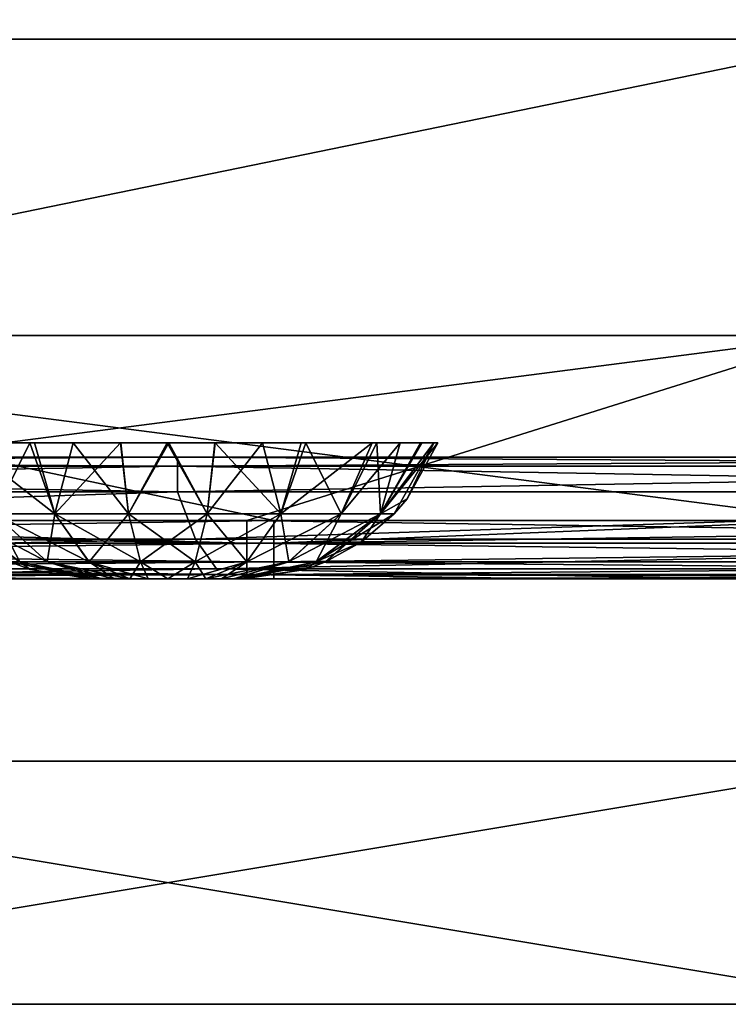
# Model space of a CAD drawing. Header units: millimetres. Extents: x -168 to 168, y -6 to 84.
# Tile 150 of 256: x 22.78 to 28.61, y -5.5 to 2.6. Entities that reach past the tile are written whole.
import ezdxf

# ---------------------------------------------------------------- set-up
doc = ezdxf.new("R2010")
doc.units = ezdxf.units.MM
doc.header["$LTSCALE"] = 65.185185
for name, color, linetype in [('109', 7, 'CONTINUOUS'), ('110', 7, 'CONTINUOUS'), ('16', 7, 'CONTINUOUS'), ('2', 7, 'CONTINUOUS'), ('21', 7, 'CONTINUOUS'), ('210', 7, 'CONTINUOUS'), ('211', 7, 'CONTINUOUS'), ('212', 7, 'CONTINUOUS'), ('242', 7, 'CONTINUOUS'), ('249', 7, 'CONTINUOUS'), ('251', 7, 'CONTINUOUS'), ('256', 7, 'CONTINUOUS'), ('28', 7, 'CONTINUOUS'), ('29', 7, 'CONTINUOUS'), ('32', 7, 'CONTINUOUS'), ('37', 7, 'CONTINUOUS'), ('68', 7, 'CONTINUOUS'), ('76', 7, 'CONTINUOUS'), ('77', 7, 'CONTINUOUS'), ('82', 7, 'CONTINUOUS')]:
    doc.layers.add(name, color=color, linetype=linetype)

msp = doc.modelspace()

# ---------------------------------------------------------------- linework, layer by layer
at = {"layer": '109', "linetype": 'CONTINUOUS'}
for points in [[(29.7311, 14.8182, -49.8707), (17.8541, 2.4386, -49.9787), (17.8387, 14.8182, -49.8707), (29.7311, 14.8182, -49.8707)], [(29.7568, 2.4386, -49.9787), (17.8541, 2.4386, -49.9787), (29.7311, 14.8182, -49.8707), (29.7568, 2.4386, -49.9787)], [(29.7568, 2.4386, -49.9787), (17.8571, 0, -50), (17.8541, 2.4386, -49.9787), (29.7568, 2.4386, -49.9787)], [(29.7619, 0, -50), (17.8571, 0, -50), (29.7568, 2.4386, -49.9787), (29.7619, 0, -50)]]:
    msp.add_3dface(points, dxfattribs=at)
at = {"layer": '110', "linetype": 'CONTINUOUS'}
for points in [[(17.8387, 14.8182, 49.8707), (17.8541, 2.4386, 49.9787), (29.7311, 14.8182, 49.8707), (17.8387, 14.8182, 49.8707)], [(17.8541, 2.4386, 49.9787), (29.7568, 2.4386, 49.9787), (29.7311, 14.8182, 49.8707), (17.8541, 2.4386, 49.9787)], [(17.8541, 2.4386, 49.9787), (17.8571, 0, 50), (29.7568, 2.4386, 49.9787), (17.8541, 2.4386, 49.9787)], [(17.8571, 0, 50), (29.7619, 0, 50), (29.7568, 2.4386, 49.9787), (17.8571, 0, 50)]]:
    msp.add_3dface(points, dxfattribs=at)
at = {"layer": '16', "linetype": 'CONTINUOUS'}
for points in [[(24.8713, -2, 49.334), (16.3555, -2, 49.334), (19.0749, -2, 47.3492), (24.8713, -2, 49.334)], [(28.6123, -2, 47.3664), (24.8713, -2, 49.334), (19.0749, -2, 47.3492), (28.6123, -2, 47.3664)], [(27.2592, -2, 49.334), (24.8713, -2, 49.334), (28.6123, -2, 47.3664), (27.2592, -2, 49.334)], [(37.2515, -2, 49.334), (27.2592, -2, 49.334), (28.6123, -2, 47.3664), (37.2515, -2, 49.334)], [(28.6123, -2, 47.3664), (38.1497, -2, 47.3903), (37.9979, -2, 47.6762), (28.6123, -2, 47.3664)], [(37.2515, -2, 49.334), (28.6123, -2, 47.3664), (37.9979, -2, 47.6762), (37.2515, -2, 49.334)]]:
    msp.add_3dface(points, dxfattribs=at)
at = {"layer": '2', "linetype": 'CONTINUOUS'}
for points in [[(17.7, -1.5218, 49.8336), (12.4912, -1.7064, 49.7895), (24.8713, -1.5218, 49.8336), (17.7, -1.5218, 49.8336)], [(24.8713, -1.5218, 49.8336), (12.4912, -1.7064, 49.7895), (24.8713, -1.7064, 49.7895), (24.8713, -1.5218, 49.8336)], [(37.2515, -1.7064, 49.7895), (37.2515, -1.5218, 49.8336), (24.8713, -1.7064, 49.7895), (37.2515, -1.7064, 49.7895)], [(24.8713, -1.7064, 49.7895), (37.2515, -1.5218, 49.8336), (29.5, -1.5218, 49.8336), (24.8713, -1.7064, 49.7895)], [(24.8713, -1.5218, 49.8336), (24.8713, -1.7064, 49.7895), (29.5, -1.5218, 49.8336), (24.8713, -1.5218, 49.8336)], [(12.4912, -1.7064, 49.7895), (12.4912, -1.8612, 49.6798), (24.8713, -1.7064, 49.7895), (12.4912, -1.7064, 49.7895)], [(24.8713, -1.7064, 49.7895), (12.4912, -1.8612, 49.6798), (24.8713, -1.8612, 49.6798), (24.8713, -1.7064, 49.7895)], [(37.2515, -1.7064, 49.7895), (24.8713, -1.7064, 49.7895), (24.8713, -1.8612, 49.6798), (37.2515, -1.7064, 49.7895)], [(37.2515, -1.8612, 49.6798), (37.2515, -1.7064, 49.7895), (24.8713, -1.8612, 49.6798), (37.2515, -1.8612, 49.6798)], [(24.8713, -1.8612, 49.6798), (12.4912, -1.964, 49.5203), (24.8713, -1.964, 49.5203), (24.8713, -1.8612, 49.6798)], [(12.4912, -1.8612, 49.6798), (12.4912, -1.964, 49.5203), (24.8713, -1.8612, 49.6798), (12.4912, -1.8612, 49.6798)], [(37.2515, -1.964, 49.5203), (37.2515, -1.8612, 49.6798), (24.8713, -1.964, 49.5203), (37.2515, -1.964, 49.5203)], [(37.2515, -1.8612, 49.6798), (24.8713, -1.8612, 49.6798), (24.8713, -1.964, 49.5203), (37.2515, -1.8612, 49.6798)], [(12.4912, -2, 49.334), (16.3555, -2, 49.334), (24.8713, -1.964, 49.5203), (12.4912, -2, 49.334)], [(12.4912, -1.964, 49.5203), (12.4912, -2, 49.334), (24.8713, -1.964, 49.5203), (12.4912, -1.964, 49.5203)], [(24.8713, -1.964, 49.5203), (16.3555, -2, 49.334), (24.8713, -2, 49.334), (24.8713, -1.964, 49.5203)], [(37.2515, -1.964, 49.5203), (24.8713, -1.964, 49.5203), (24.8713, -2, 49.334), (37.2515, -1.964, 49.5203)], [(37.2515, -1.964, 49.5203), (24.8713, -2, 49.334), (27.2592, -2, 49.334), (37.2515, -1.964, 49.5203)], [(37.2515, -2, 49.334), (37.2515, -1.964, 49.5203), (27.2592, -2, 49.334), (37.2515, -2, 49.334)]]:
    msp.add_3dface(points, dxfattribs=at)
at = {"layer": '21', "linetype": 'CONTINUOUS'}
for points in [[(24.0794, -1.2857, 45.6077), (12.1144, -1.6735, 46.1058), (12.0397, -1.2857, 45.5914), (24.0794, -1.2857, 45.6077)], [(24.2287, -1.6735, 46.1224), (12.1144, -1.6735, 46.1058), (24.0794, -1.2857, 45.6077), (24.2287, -1.6735, 46.1224)], [(36.119, -1.2857, 45.635), (24.2287, -1.6735, 46.1224), (24.0794, -1.2857, 45.6077), (36.119, -1.2857, 45.635)], [(36.343, -1.6735, 46.15), (24.2287, -1.6735, 46.1224), (36.119, -1.2857, 45.635), (36.343, -1.6735, 46.15)], [(24.2287, -1.6735, 46.1224), (12.1998, -1.9172, 46.7029), (12.1144, -1.6735, 46.1058), (24.2287, -1.6735, 46.1224)], [(24.3995, -1.9172, 46.7197), (12.1998, -1.9172, 46.7029), (24.2287, -1.6735, 46.1224), (24.3995, -1.9172, 46.7197)], [(36.343, -1.6735, 46.15), (24.3995, -1.9172, 46.7197), (24.2287, -1.6735, 46.1224), (36.343, -1.6735, 46.15)], [(36.5992, -1.9172, 46.7478), (24.3995, -1.9172, 46.7197), (36.343, -1.6735, 46.15), (36.5992, -1.9172, 46.7478)], [(24.3995, -1.9172, 46.7197), (19.0749, -2, 47.3492), (12.1998, -1.9172, 46.7029), (24.3995, -1.9172, 46.7197)], [(28.6123, -2, 47.3664), (19.0749, -2, 47.3492), (24.3995, -1.9172, 46.7197), (28.6123, -2, 47.3664)], [(36.5992, -1.9172, 46.7478), (28.6123, -2, 47.3664), (24.3995, -1.9172, 46.7197), (36.5992, -1.9172, 46.7478)], [(38.1497, -2, 47.3903), (28.6123, -2, 47.3664), (36.5992, -1.9172, 46.7478), (38.1497, -2, 47.3903)]]:
    msp.add_3dface(points, dxfattribs=at)
at = {"layer": '210', "linetype": 'CONTINUOUS'}
for points in [[(23.3958, -2, 0.162), (23.3744, -2), (24.6041, -2, 0.1624), (23.3958, -2, 0.162)], [(23.3959, -2, -0.1624), (24.6256, -2), (23.3744, -2), (23.3959, -2, -0.1624)], [(23.3744, -2), (24.6256, -2), (24.6041, -2, 0.1624), (23.3744, -2)], [(23.4583, -2, 0.3128), (23.3958, -2, 0.162), (24.6041, -2, 0.1624), (23.4583, -2, 0.3128)], [(24.6042, -2, -0.162), (24.6256, -2), (23.3959, -2, -0.1624), (24.6042, -2, -0.162)], [(24.5417, -2, -0.3128), (24.6042, -2, -0.162), (23.3959, -2, -0.1624), (24.5417, -2, -0.3128)], [(23.4586, -2, -0.3134), (24.5417, -2, -0.3128), (23.3959, -2, -0.1624), (23.4586, -2, -0.3134)], [(23.5577, -2, 0.4424), (23.4583, -2, 0.3128), (24.5414, -2, 0.3134), (23.5577, -2, 0.4424)], [(24.5414, -2, 0.3134), (23.4583, -2, 0.3128), (24.6041, -2, 0.1624), (24.5414, -2, 0.3134)], [(23.558, -2, -0.4427), (24.4423, -2, -0.4424), (23.4586, -2, -0.3134), (23.558, -2, -0.4427)], [(24.4423, -2, -0.4424), (24.5417, -2, -0.3128), (23.4586, -2, -0.3134), (24.4423, -2, -0.4424)], [(23.6871, -2, 0.5417), (23.5577, -2, 0.4424), (24.442, -2, 0.4427), (23.6871, -2, 0.5417)], [(24.442, -2, 0.4427), (23.5577, -2, 0.4424), (24.5414, -2, 0.3134), (24.442, -2, 0.4427)], [(23.6873, -2, -0.5418), (24.3129, -2, -0.5417), (23.558, -2, -0.4427), (23.6873, -2, -0.5418)], [(24.3129, -2, -0.5417), (24.4423, -2, -0.4424), (23.558, -2, -0.4427), (24.3129, -2, -0.5417)], [(23.838, -2, 0.6042), (23.6871, -2, 0.5417), (24.3127, -2, 0.5418), (23.838, -2, 0.6042)], [(24.3127, -2, 0.5418), (23.6871, -2, 0.5417), (24.442, -2, 0.4427), (24.3127, -2, 0.5418)], [(23.838, -2, -0.6042), (24.162, -2, -0.6042), (23.6873, -2, -0.5418), (23.838, -2, -0.6042)], [(24.162, -2, -0.6042), (24.3129, -2, -0.5417), (23.6873, -2, -0.5418), (24.162, -2, -0.6042)], [(23.9999, -2, -0.6256), (24.162, -2, -0.6042), (23.838, -2, -0.6042), (23.9999, -2, -0.6256)], [(24.0001, -2, 0.6256), (23.838, -2, 0.6042), (24.162, -2, 0.6042), (24.0001, -2, 0.6256)], [(24.162, -2, 0.6042), (23.838, -2, 0.6042), (24.3127, -2, 0.5418), (24.162, -2, 0.6042)]]:
    msp.add_3dface(points, dxfattribs=at)
at = {"layer": '211', "linetype": 'CONTINUOUS'}
for points in [[(23.0692, -1.4671, -1.6122), (22.5739, -1.4671, -1.1967), (22.3177, -0.8815, -1.4532), (23.0692, -1.4671, -1.6122)], [(22.9031, -0.8815, -1.9336), (23.0692, -1.4671, -1.6122), (22.3177, -0.8815, -1.4532), (22.9031, -0.8815, -1.9336)], [(23.6104, -0.8815, -2.1886), (23.0692, -1.4671, -1.6122), (22.9031, -0.8815, -1.9336), (23.6104, -0.8815, -2.1886)], [(23.6767, -1.4671, -1.8334), (23.0692, -1.4671, -1.6122), (23.6104, -0.8815, -2.1886), (23.6767, -1.4671, -1.8334)], [(23.9929, -0.8814, -2.223), (23.6767, -1.4671, -1.8334), (23.6104, -0.8815, -2.1886), (23.9929, -0.8814, -2.223)], [(24.3233, -1.4671, -1.8334), (23.6767, -1.4671, -1.8334), (23.9929, -0.8814, -2.223), (24.3233, -1.4671, -1.8334)], [(24.3865, -0.8815, -2.1892), (24.3233, -1.4671, -1.8334), (23.9929, -0.8814, -2.223), (24.3865, -0.8815, -2.1892)], [(24.7789, -0.8815, -2.0821), (24.3233, -1.4671, -1.8334), (24.3865, -0.8815, -2.1892), (24.7789, -0.8815, -2.0821)], [(24.9308, -1.4671, -1.6122), (24.3233, -1.4671, -1.8334), (24.7789, -0.8815, -2.0821), (24.9308, -1.4671, -1.6122)], [(25.135, -0.8815, -1.9115), (24.9308, -1.4671, -1.6122), (24.7789, -0.8815, -2.0821), (25.135, -0.8815, -1.9115)], [(25.4261, -1.4671, -1.1966), (24.9308, -1.4671, -1.6122), (25.135, -0.8815, -1.9115), (25.4261, -1.4671, -1.1966)], [(25.7208, -0.8815, -1.4074), (25.4261, -1.4671, -1.1966), (25.135, -0.8815, -1.9115), (25.7208, -0.8815, -1.4074)], [(25.7494, -1.4671, -0.6367), (25.4261, -1.4671, -1.1966), (25.7208, -0.8815, -1.4074), (25.7494, -1.4671, -0.6367)], [(26.0905, -0.8815, -0.756), (25.7494, -1.4671, -0.6367), (25.7208, -0.8815, -1.4074), (26.0905, -0.8815, -0.756)], [(25.9685, -1.3423, 0), (25.7494, -1.4671, -0.6367), (26.223, -0.8815, 0), (25.9685, -1.3423, 0)], [(26.223, -0.8815, 0), (25.7494, -1.4671, -0.6367), (26.0905, -0.8815, -0.756), (26.223, -0.8815, 0)], [(25.8616, -1.4671, 0), (25.7494, -1.4671, -0.6367), (25.9685, -1.3423, 0), (25.8616, -1.4671, 0)], [(22.781, -1.8617, -0.4437), (22.7028, -1.8617, 0), (22.2506, -1.4671, -0.6367), (22.781, -1.8617, -0.4437)], [(22.5739, -1.4671, -1.1967), (22.781, -1.8617, -0.4437), (22.2506, -1.4671, -0.6367), (22.5739, -1.4671, -1.1967)], [(23.0063, -1.8617, -0.8339), (22.781, -1.8617, -0.4437), (22.5739, -1.4671, -1.1967), (23.0063, -1.8617, -0.8339)], [(23.0692, -1.4671, -1.6122), (23.0063, -1.8617, -0.8339), (22.5739, -1.4671, -1.1967), (23.0692, -1.4671, -1.6122)], [(23.3514, -1.8617, -1.1235), (23.0063, -1.8617, -0.8339), (23.0692, -1.4671, -1.6122), (23.3514, -1.8617, -1.1235)], [(23.6767, -1.4671, -1.8334), (23.3514, -1.8617, -1.1235), (23.0692, -1.4671, -1.6122), (23.6767, -1.4671, -1.8334)], [(23.7747, -1.8617, -1.2775), (23.3514, -1.8617, -1.1235), (23.6767, -1.4671, -1.8334), (23.7747, -1.8617, -1.2775)], [(24.3233, -1.4671, -1.8334), (23.7747, -1.8617, -1.2775), (23.6767, -1.4671, -1.8334), (24.3233, -1.4671, -1.8334)], [(24.2253, -1.8617, -1.2775), (23.7747, -1.8617, -1.2775), (24.3233, -1.4671, -1.8334), (24.2253, -1.8617, -1.2775)], [(24.6486, -1.8617, -1.1234), (24.2253, -1.8617, -1.2775), (24.9308, -1.4671, -1.6122), (24.6486, -1.8617, -1.1234)], [(24.9308, -1.4671, -1.6122), (24.2253, -1.8617, -1.2775), (24.3233, -1.4671, -1.8334), (24.9308, -1.4671, -1.6122)], [(24.9938, -1.8617, -0.8339), (24.6486, -1.8617, -1.1234), (25.4261, -1.4671, -1.1966), (24.9938, -1.8617, -0.8339)], [(25.4261, -1.4671, -1.1966), (24.6486, -1.8617, -1.1234), (24.9308, -1.4671, -1.6122), (25.4261, -1.4671, -1.1966)], [(25.219, -1.8617, -0.4437), (24.9938, -1.8617, -0.8339), (25.7494, -1.4671, -0.6367), (25.219, -1.8617, -0.4437)], [(25.7494, -1.4671, -0.6367), (24.9938, -1.8617, -0.8339), (25.4261, -1.4671, -1.1966), (25.7494, -1.4671, -0.6367)], [(25.5907, -1.6994, 0), (25.219, -1.8617, -0.4437), (25.8616, -1.4671, 0), (25.5907, -1.6994, 0)], [(25.8616, -1.4671, 0), (25.219, -1.8617, -0.4437), (25.7494, -1.4671, -0.6367), (25.8616, -1.4671, 0)], [(25.2972, -1.8617, 0), (25.219, -1.8617, -0.4437), (25.5907, -1.6994, 0), (25.2972, -1.8617, 0)], [(22.7028, -1.8617, 0), (22.781, -1.8617, -0.4437), (22.8669, -1.9225, 0), (22.7028, -1.8617, 0)], [(23.4586, -2, -0.3134), (23.3959, -2, -0.1624), (22.781, -1.8617, -0.4437), (23.4586, -2, -0.3134)], [(23.0063, -1.8617, -0.8339), (23.4586, -2, -0.3134), (22.781, -1.8617, -0.4437), (23.0063, -1.8617, -0.8339)], [(23.3959, -2, -0.1624), (23.3744, -2), (22.781, -1.8617, -0.4437), (23.3959, -2, -0.1624)], [(22.781, -1.8617, -0.4437), (23.3744, -2), (22.8669, -1.9225, 0), (22.781, -1.8617, -0.4437)], [(23.558, -2, -0.4427), (23.4586, -2, -0.3134), (23.0063, -1.8617, -0.8339), (23.558, -2, -0.4427)], [(23.3514, -1.8617, -1.1235), (23.558, -2, -0.4427), (23.0063, -1.8617, -0.8339), (23.3514, -1.8617, -1.1235)], [(23.6873, -2, -0.5418), (23.558, -2, -0.4427), (23.3514, -1.8617, -1.1235), (23.6873, -2, -0.5418)], [(23.7747, -1.8617, -1.2775), (23.6873, -2, -0.5418), (23.3514, -1.8617, -1.1235), (23.7747, -1.8617, -1.2775)], [(23.838, -2, -0.6042), (23.6873, -2, -0.5418), (23.7747, -1.8617, -1.2775), (23.838, -2, -0.6042)], [(24.2253, -1.8617, -1.2775), (23.9999, -2, -0.6256), (23.7747, -1.8617, -1.2775), (24.2253, -1.8617, -1.2775)], [(23.9999, -2, -0.6256), (23.838, -2, -0.6042), (23.7747, -1.8617, -1.2775), (23.9999, -2, -0.6256)], [(24.162, -2, -0.6042), (23.9999, -2, -0.6256), (24.2253, -1.8617, -1.2775), (24.162, -2, -0.6042)], [(24.3129, -2, -0.5417), (24.162, -2, -0.6042), (24.6486, -1.8617, -1.1234), (24.3129, -2, -0.5417)], [(24.6486, -1.8617, -1.1234), (24.162, -2, -0.6042), (24.2253, -1.8617, -1.2775), (24.6486, -1.8617, -1.1234)], [(24.4423, -2, -0.4424), (24.3129, -2, -0.5417), (24.9938, -1.8617, -0.8339), (24.4423, -2, -0.4424)], [(24.9938, -1.8617, -0.8339), (24.3129, -2, -0.5417), (24.6486, -1.8617, -1.1234), (24.9938, -1.8617, -0.8339)], [(24.5417, -2, -0.3128), (24.4423, -2, -0.4424), (24.9938, -1.8617, -0.8339), (24.5417, -2, -0.3128)], [(24.6042, -2, -0.162), (24.5417, -2, -0.3128), (25.219, -1.8617, -0.4437), (24.6042, -2, -0.162)], [(25.219, -1.8617, -0.4437), (24.5417, -2, -0.3128), (24.9938, -1.8617, -0.8339), (25.219, -1.8617, -0.4437)], [(25.2972, -1.8617, 0), (24.6042, -2, -0.162), (25.219, -1.8617, -0.4437), (25.2972, -1.8617, 0)], [(25.1331, -1.9225, 0), (24.6042, -2, -0.162), (25.2972, -1.8617, 0), (25.1331, -1.9225, 0)], [(24.6256, -2), (24.6042, -2, -0.162), (25.1331, -1.9225, 0), (24.6256, -2)]]:
    msp.add_3dface(points, dxfattribs=at)
at = {"layer": '212', "linetype": 'CONTINUOUS'}
for points in [[(22.2792, -0.8815, 1.4074), (22.5736, -1.4666, 1.1969), (22.8651, -0.8815, 1.9115), (22.2792, -0.8815, 1.4074)], [(22.5736, -1.4666, 1.1969), (23.0689, -1.4666, 1.6126), (22.8651, -0.8815, 1.9115), (22.5736, -1.4666, 1.1969)], [(22.8651, -0.8815, 1.9115), (23.0689, -1.4666, 1.6126), (23.2211, -0.8815, 2.0821), (22.8651, -0.8815, 1.9115)], [(23.0689, -1.4666, 1.6126), (23.6766, -1.4666, 1.8338), (23.2211, -0.8815, 2.0821), (23.0689, -1.4666, 1.6126)], [(23.2211, -0.8815, 2.0821), (23.6766, -1.4666, 1.8338), (23.6135, -0.8815, 2.1892), (23.2211, -0.8815, 2.0821)], [(23.6135, -0.8815, 2.1892), (23.6766, -1.4666, 1.8338), (24.0071, -0.8814, 2.223), (23.6135, -0.8815, 2.1892)], [(23.6766, -1.4666, 1.8338), (24.3233, -1.4666, 1.8338), (24.0071, -0.8814, 2.223), (23.6766, -1.4666, 1.8338)], [(24.0071, -0.8814, 2.223), (24.3233, -1.4666, 1.8338), (24.3896, -0.8815, 2.1886), (24.0071, -0.8814, 2.223)], [(24.3233, -1.4666, 1.8338), (24.931, -1.4666, 1.6126), (24.3896, -0.8815, 2.1886), (24.3233, -1.4666, 1.8338)], [(24.3896, -0.8815, 2.1886), (24.931, -1.4666, 1.6126), (25.0969, -0.8815, 1.9336), (24.3896, -0.8815, 2.1886)], [(25.0969, -0.8815, 1.9336), (24.931, -1.4666, 1.6126), (25.6823, -0.8815, 1.4532), (25.0969, -0.8815, 1.9336)], [(24.931, -1.4666, 1.6126), (25.4264, -1.4666, 1.1969), (25.6823, -0.8815, 1.4532), (24.931, -1.4666, 1.6126)], [(25.6823, -0.8815, 1.4532), (25.4264, -1.4666, 1.1969), (25.9108, -0.8815, 1.1361), (25.6823, -0.8815, 1.4532)], [(25.4264, -1.4666, 1.1969), (25.7498, -1.4666, 0.6369), (25.9108, -0.8815, 1.1361), (25.4264, -1.4666, 1.1969)], [(26.0804, -0.8815, 0.7835), (25.7498, -1.4666, 0.6369), (26.1877, -0.8815, 0.395), (26.0804, -0.8815, 0.7835)], [(25.9108, -0.8815, 1.1361), (25.7498, -1.4666, 0.6369), (26.0804, -0.8815, 0.7835), (25.9108, -0.8815, 1.1361)], [(25.7498, -1.4666, 0.6369), (25.8616, -1.4671, 0), (26.1877, -0.8815, 0.395), (25.7498, -1.4666, 0.6369)], [(25.8616, -1.4671, 0), (25.9685, -1.3423, 0), (26.1877, -0.8815, 0.395), (25.8616, -1.4671, 0)], [(25.9685, -1.3423, 0), (26.223, -0.8815, 0), (26.1877, -0.8815, 0.395), (25.9685, -1.3423, 0)], [(22.2502, -1.4666, 0.6369), (23.0055, -1.8612, 0.8345), (22.5736, -1.4666, 1.1969), (22.2502, -1.4666, 0.6369)], [(22.78, -1.8612, 0.444), (23.0055, -1.8612, 0.8345), (22.2502, -1.4666, 0.6369), (22.78, -1.8612, 0.444)], [(22.5736, -1.4666, 1.1969), (23.3509, -1.8612, 1.1243), (23.0689, -1.4666, 1.6126), (22.5736, -1.4666, 1.1969)], [(23.0055, -1.8612, 0.8345), (23.3509, -1.8612, 1.1243), (22.5736, -1.4666, 1.1969), (23.0055, -1.8612, 0.8345)], [(23.0689, -1.4666, 1.6126), (23.7745, -1.8612, 1.2785), (23.6766, -1.4666, 1.8338), (23.0689, -1.4666, 1.6126)], [(23.3509, -1.8612, 1.1243), (23.7745, -1.8612, 1.2785), (23.0689, -1.4666, 1.6126), (23.3509, -1.8612, 1.1243)], [(23.6766, -1.4666, 1.8338), (24.2254, -1.8612, 1.2785), (24.3233, -1.4666, 1.8338), (23.6766, -1.4666, 1.8338)], [(23.7745, -1.8612, 1.2785), (24.2254, -1.8612, 1.2785), (23.6766, -1.4666, 1.8338), (23.7745, -1.8612, 1.2785)], [(24.2254, -1.8612, 1.2785), (24.6491, -1.8612, 1.1243), (24.3233, -1.4666, 1.8338), (24.2254, -1.8612, 1.2785)], [(24.3233, -1.4666, 1.8338), (24.6491, -1.8612, 1.1243), (24.931, -1.4666, 1.6126), (24.3233, -1.4666, 1.8338)], [(24.6491, -1.8612, 1.1243), (24.9945, -1.8612, 0.8345), (24.931, -1.4666, 1.6126), (24.6491, -1.8612, 1.1243)], [(24.931, -1.4666, 1.6126), (24.9945, -1.8612, 0.8345), (25.4264, -1.4666, 1.1969), (24.931, -1.4666, 1.6126)], [(24.9945, -1.8612, 0.8345), (25.22, -1.8612, 0.4441), (25.4264, -1.4666, 1.1969), (24.9945, -1.8612, 0.8345)], [(25.4264, -1.4666, 1.1969), (25.22, -1.8612, 0.4441), (25.7498, -1.4666, 0.6369), (25.4264, -1.4666, 1.1969)], [(25.22, -1.8612, 0.4441), (25.2972, -1.8617, 0), (25.7498, -1.4666, 0.6369), (25.22, -1.8612, 0.4441)], [(25.2972, -1.8617, 0), (25.5907, -1.6994, 0), (25.7498, -1.4666, 0.6369), (25.2972, -1.8617, 0)], [(25.5907, -1.6994, 0), (25.8616, -1.4671, 0), (25.7498, -1.4666, 0.6369), (25.5907, -1.6994, 0)], [(22.7028, -1.8617, 0), (23.3958, -2, 0.162), (22.78, -1.8612, 0.444), (22.7028, -1.8617, 0)], [(23.3744, -2), (23.3958, -2, 0.162), (22.7028, -1.8617, 0), (23.3744, -2)], [(23.3744, -2), (22.7028, -1.8617, 0), (22.8669, -1.9225, 0), (23.3744, -2)], [(22.78, -1.8612, 0.444), (23.4583, -2, 0.3128), (23.0055, -1.8612, 0.8345), (22.78, -1.8612, 0.444)], [(23.3958, -2, 0.162), (23.4583, -2, 0.3128), (22.78, -1.8612, 0.444), (23.3958, -2, 0.162)], [(23.0055, -1.8612, 0.8345), (23.6871, -2, 0.5417), (23.3509, -1.8612, 1.1243), (23.0055, -1.8612, 0.8345)], [(23.5577, -2, 0.4424), (23.6871, -2, 0.5417), (23.0055, -1.8612, 0.8345), (23.5577, -2, 0.4424)], [(23.4583, -2, 0.3128), (23.5577, -2, 0.4424), (23.0055, -1.8612, 0.8345), (23.4583, -2, 0.3128)], [(23.6871, -2, 0.5417), (23.838, -2, 0.6042), (23.3509, -1.8612, 1.1243), (23.6871, -2, 0.5417)], [(23.3509, -1.8612, 1.1243), (23.838, -2, 0.6042), (23.7745, -1.8612, 1.2785), (23.3509, -1.8612, 1.1243)], [(23.838, -2, 0.6042), (24.0001, -2, 0.6256), (23.7745, -1.8612, 1.2785), (23.838, -2, 0.6042)], [(23.7745, -1.8612, 1.2785), (24.0001, -2, 0.6256), (24.2254, -1.8612, 1.2785), (23.7745, -1.8612, 1.2785)], [(24.0001, -2, 0.6256), (24.162, -2, 0.6042), (24.2254, -1.8612, 1.2785), (24.0001, -2, 0.6256)], [(24.162, -2, 0.6042), (24.3127, -2, 0.5418), (24.2254, -1.8612, 1.2785), (24.162, -2, 0.6042)], [(24.2254, -1.8612, 1.2785), (24.3127, -2, 0.5418), (24.6491, -1.8612, 1.1243), (24.2254, -1.8612, 1.2785)], [(24.3127, -2, 0.5418), (24.442, -2, 0.4427), (24.6491, -1.8612, 1.1243), (24.3127, -2, 0.5418)], [(24.6491, -1.8612, 1.1243), (24.442, -2, 0.4427), (24.9945, -1.8612, 0.8345), (24.6491, -1.8612, 1.1243)], [(24.442, -2, 0.4427), (24.5414, -2, 0.3134), (24.9945, -1.8612, 0.8345), (24.442, -2, 0.4427)], [(24.9945, -1.8612, 0.8345), (24.5414, -2, 0.3134), (25.22, -1.8612, 0.4441), (24.9945, -1.8612, 0.8345)], [(24.5414, -2, 0.3134), (24.6041, -2, 0.1624), (25.22, -1.8612, 0.4441), (24.5414, -2, 0.3134)], [(24.6041, -2, 0.1624), (24.6256, -2), (25.22, -1.8612, 0.4441), (24.6041, -2, 0.1624)], [(24.6256, -2), (25.1331, -1.9225, 0), (25.22, -1.8612, 0.4441), (24.6256, -2)], [(25.1331, -1.9225, 0), (25.2972, -1.8617, 0), (25.22, -1.8612, 0.4441), (25.1331, -1.9225, 0)]]:
    msp.add_3dface(points, dxfattribs=at)
at = {"layer": '242', "linetype": 'CONTINUOUS'}
for points in [[(30, -5.5, 50), (18, -3.5, 50), (18, -5.5, 50), (30, -5.5, 50)], [(30, -3.5, 50), (18, -3.5, 50), (30, -5.5, 50), (30, -3.5, 50)]]:
    msp.add_3dface(points, dxfattribs=at)
at = {"layer": '249', "linetype": 'CONTINUOUS'}
for points in [[(12.2251, -5.5, -37.6322), (24.4502, -5.5, -37.6322), (18, -5.5, -25.2521), (12.2251, -5.5, -37.6322)], [(12.2251, -5.5, -37.6322), (18, -5.5, -50), (24.4502, -5.5, -37.6322), (12.2251, -5.5, -37.6322)], [(12.2411, -5.5, 36.6485), (18, -5.5, 24.2684), (24.4822, -5.5, 36.6485), (12.2411, -5.5, 36.6485)], [(12.2411, -5.5, 36.6485), (24.4822, -5.5, 36.6485), (18, -5.5, 49.0287), (12.2411, -5.5, 36.6485)], [(26.0962, -5.5, -0.4918), (17.2616, -5.5, 11.8883), (14.3565, -5.5, -0.4918), (26.0962, -5.5, -0.4918)], [(17.8275, -5.5, -12.872), (26.0962, -5.5, -0.4918), (14.3565, -5.5, -0.4918), (17.8275, -5.5, -12.872)], [(17.2616, -5.5, 11.8883), (29.2088, -5.5, 11.8883), (18, -5.5, 24.2684), (17.2616, -5.5, 11.8883)], [(29.2088, -5.5, 11.8883), (17.2616, -5.5, 11.8883), (26.0962, -5.5, -0.4918), (29.2088, -5.5, 11.8883)], [(17.8275, -5.5, -12.872), (18, -5.5, -25.2521), (29.8152, -5.5, -12.872), (17.8275, -5.5, -12.872)], [(17.8275, -5.5, -12.872), (29.8152, -5.5, -12.872), (26.0962, -5.5, -0.4918), (17.8275, -5.5, -12.872)], [(18, -5.5, 24.2684), (30, -5.5, 24.2684), (24.4822, -5.5, 36.6485), (18, -5.5, 24.2684)], [(18, -5.5, 24.2684), (29.2088, -5.5, 11.8883), (30, -5.5, 24.2684), (18, -5.5, 24.2684)], [(18, -5.5, 49.0287), (24.4822, -5.5, 36.6485), (30, -5.5, 49.0287), (18, -5.5, 49.0287)], [(18, -5.5, -25.2521), (24.4502, -5.5, -37.6322), (30, -5.5, -25.2521), (18, -5.5, -25.2521)], [(18, -5.5, -25.2521), (30, -5.5, -25.2521), (29.8152, -5.5, -12.872), (18, -5.5, -25.2521)], [(18, -5.5, -50), (30, -5.5, -50), (24.4502, -5.5, -37.6322), (18, -5.5, -50)], [(30, -5.5, 50), (18, -5.5, 50), (30, -5.5, 49.0287), (30, -5.5, 50)], [(18, -5.5, 50), (18, -5.5, 49.0287), (30, -5.5, 49.0287), (18, -5.5, 50)], [(24.4502, -5.5, -37.6322), (36.6754, -5.5, -37.6322), (30, -5.5, -25.2521), (24.4502, -5.5, -37.6322)], [(24.4502, -5.5, -37.6322), (30, -5.5, -50), (36.6754, -5.5, -37.6322), (24.4502, -5.5, -37.6322)], [(24.4822, -5.5, 36.6485), (30, -5.5, 24.2684), (36.7232, -5.5, 36.6485), (24.4822, -5.5, 36.6485)], [(24.4822, -5.5, 36.6485), (36.7232, -5.5, 36.6485), (30, -5.5, 49.0287), (24.4822, -5.5, 36.6485)], [(37.836, -5.5, -0.4918), (29.2088, -5.5, 11.8883), (26.0962, -5.5, -0.4918), (37.836, -5.5, -0.4918)], [(29.8152, -5.5, -12.872), (37.836, -5.5, -0.4918), (26.0962, -5.5, -0.4918), (29.8152, -5.5, -12.872)]]:
    msp.add_3dface(points, dxfattribs=at)
at = {"layer": '251', "linetype": 'CONTINUOUS'}
for points in [[(30, -5.5, -50), (18, -5.5, -50), (30, -3.5, -50), (30, -5.5, -50)], [(30, -3.5, -50), (18, -5.5, -50), (18, -3.5, -50), (30, -3.5, -50)]]:
    msp.add_3dface(points, dxfattribs=at)
at = {"layer": '256', "linetype": 'CONTINUOUS'}
for points in [[(12.2251, -3.5, 37.6322), (24.4502, -3.5, 37.6322), (18, -3.5, 25.2521), (12.2251, -3.5, 37.6322)], [(12.2251, -3.5, 37.6322), (18, -3.5, 50), (24.4502, -3.5, 37.6322), (12.2251, -3.5, 37.6322)], [(12.2411, -3.5, -36.6485), (24.4822, -3.5, -36.6485), (18, -3.5, -49.0287), (12.2411, -3.5, -36.6485)], [(12.2411, -3.5, -36.6485), (18, -3.5, -24.2684), (24.4822, -3.5, -36.6485), (12.2411, -3.5, -36.6485)], [(26.0962, -3.5, 0.4918), (17.2616, -3.5, -11.8883), (14.3565, -3.5, 0.4918), (26.0962, -3.5, 0.4918)], [(17.8275, -3.5, 12.872), (26.0962, -3.5, 0.4918), (14.3565, -3.5, 0.4918), (17.8275, -3.5, 12.872)], [(17.2616, -3.5, -11.8883), (29.2088, -3.5, -11.8883), (18, -3.5, -24.2684), (17.2616, -3.5, -11.8883)], [(29.2088, -3.5, -11.8883), (17.2616, -3.5, -11.8883), (26.0962, -3.5, 0.4918), (29.2088, -3.5, -11.8883)], [(17.8275, -3.5, 12.872), (18, -3.5, 25.2521), (29.8152, -3.5, 12.872), (17.8275, -3.5, 12.872)], [(17.8275, -3.5, 12.872), (29.8152, -3.5, 12.872), (26.0962, -3.5, 0.4918), (17.8275, -3.5, 12.872)], [(18, -3.5, -50), (18, -3.5, -49.0287), (30, -3.5, -49.0287), (18, -3.5, -50)], [(30, -3.5, -50), (18, -3.5, -50), (30, -3.5, -49.0287), (30, -3.5, -50)], [(18, -3.5, 25.2521), (30, -3.5, 25.2521), (29.8152, -3.5, 12.872), (18, -3.5, 25.2521)], [(18, -3.5, 25.2521), (24.4502, -3.5, 37.6322), (30, -3.5, 25.2521), (18, -3.5, 25.2521)], [(18, -3.5, -24.2684), (29.2088, -3.5, -11.8883), (30, -3.5, -24.2684), (18, -3.5, -24.2684)], [(18, -3.5, 50), (30, -3.5, 50), (24.4502, -3.5, 37.6322), (18, -3.5, 50)], [(18, -3.5, -49.0287), (24.4822, -3.5, -36.6485), (30, -3.5, -49.0287), (18, -3.5, -49.0287)], [(18, -3.5, -24.2684), (30, -3.5, -24.2684), (24.4822, -3.5, -36.6485), (18, -3.5, -24.2684)], [(24.4502, -3.5, 37.6322), (36.6754, -3.5, 37.6322), (30, -3.5, 25.2521), (24.4502, -3.5, 37.6322)], [(24.4502, -3.5, 37.6322), (30, -3.5, 50), (36.6754, -3.5, 37.6322), (24.4502, -3.5, 37.6322)], [(24.4822, -3.5, -36.6485), (36.7232, -3.5, -36.6485), (30, -3.5, -49.0287), (24.4822, -3.5, -36.6485)], [(24.4822, -3.5, -36.6485), (30, -3.5, -24.2684), (36.7232, -3.5, -36.6485), (24.4822, -3.5, -36.6485)], [(37.836, -3.5, 0.4918), (29.2088, -3.5, -11.8883), (26.0962, -3.5, 0.4918), (37.836, -3.5, 0.4918)], [(29.8152, -3.5, 12.872), (37.836, -3.5, 0.4918), (26.0962, -3.5, 0.4918), (29.8152, -3.5, 12.872)]]:
    msp.add_3dface(points, dxfattribs=at)
at = {"layer": '28', "linetype": 'CONTINUOUS'}
for points in [[(12.04, -1.0742, -45.2695), (24.0799, -1.0742, -45.2858), (12.0403, -1, -44.8915), (12.04, -1.0742, -45.2695)], [(12.0403, -1, -44.8915), (24.0799, -1.0742, -45.2858), (24.0806, -1, -44.9079), (12.0403, -1, -44.8915)], [(24.0799, -1.0742, -45.2858), (36.1199, -1.0742, -45.3131), (24.0806, -1, -44.9079), (24.0799, -1.0742, -45.2858)], [(24.0806, -1, -44.9079), (36.1199, -1.0742, -45.3131), (36.1209, -1, -44.9352), (24.0806, -1, -44.9079)], [(24.0794, -1.2857, -45.6077), (12.04, -1.0742, -45.2695), (12.0397, -1.2857, -45.5914), (24.0794, -1.2857, -45.6077)], [(24.0799, -1.0742, -45.2858), (12.04, -1.0742, -45.2695), (24.0794, -1.2857, -45.6077), (24.0799, -1.0742, -45.2858)], [(36.119, -1.2857, -45.635), (24.0799, -1.0742, -45.2858), (24.0794, -1.2857, -45.6077), (36.119, -1.2857, -45.635)], [(36.1199, -1.0742, -45.3131), (24.0799, -1.0742, -45.2858), (36.119, -1.2857, -45.635), (36.1199, -1.0742, -45.3131)]]:
    msp.add_3dface(points, dxfattribs=at)
at = {"layer": '29', "linetype": 'CONTINUOUS'}
for points in [[(24.0794, -1.2857, -45.6077), (12.0397, -1.2857, -45.5914), (12.1144, -1.6735, -46.1058), (24.0794, -1.2857, -45.6077)], [(24.0794, -1.2857, -45.6077), (12.1144, -1.6735, -46.1058), (24.2287, -1.6735, -46.1224), (24.0794, -1.2857, -45.6077)], [(36.119, -1.2857, -45.635), (24.0794, -1.2857, -45.6077), (24.2287, -1.6735, -46.1224), (36.119, -1.2857, -45.635)], [(36.119, -1.2857, -45.635), (24.2287, -1.6735, -46.1224), (36.343, -1.6735, -46.15), (36.119, -1.2857, -45.635)], [(12.1144, -1.6735, -46.1058), (12.1998, -1.9172, -46.7029), (24.2287, -1.6735, -46.1224), (12.1144, -1.6735, -46.1058)], [(12.1998, -1.9172, -46.7029), (24.3995, -1.9172, -46.7197), (24.2287, -1.6735, -46.1224), (12.1998, -1.9172, -46.7029)], [(24.2287, -1.6735, -46.1224), (24.3995, -1.9172, -46.7197), (36.343, -1.6735, -46.15), (24.2287, -1.6735, -46.1224)], [(24.3995, -1.9172, -46.7197), (36.5992, -1.9172, -46.7478), (36.343, -1.6735, -46.15), (24.3995, -1.9172, -46.7197)], [(24.3995, -1.9172, -46.7197), (12.1998, -1.9172, -46.7029), (19.0749, -2, -47.3492), (24.3995, -1.9172, -46.7197)], [(28.6123, -2, -47.3664), (24.3995, -1.9172, -46.7197), (19.0749, -2, -47.3492), (28.6123, -2, -47.3664)], [(36.5992, -1.9172, -46.7478), (24.3995, -1.9172, -46.7197), (28.6123, -2, -47.3664), (36.5992, -1.9172, -46.7478)]]:
    msp.add_3dface(points, dxfattribs=at)
at = {"layer": '32', "linetype": 'CONTINUOUS'}
for points in [[(24.6492, -2, -49.334), (19.0749, -2, -47.3492), (16.3555, -2, -49.334), (24.6492, -2, -49.334)], [(28.6123, -2, -47.3664), (19.0749, -2, -47.3492), (27.2592, -2, -49.334), (28.6123, -2, -47.3664)], [(27.2592, -2, -49.334), (19.0749, -2, -47.3492), (24.6492, -2, -49.334), (27.2592, -2, -49.334)], [(37.0293, -2, -49.334), (28.6123, -2, -47.3664), (27.2592, -2, -49.334), (37.0293, -2, -49.334)]]:
    msp.add_3dface(points, dxfattribs=at)
at = {"layer": '37', "linetype": 'CONTINUOUS'}
for points in [[(12.2691, -1.5218, -49.8336), (24.6492, -1.7064, -49.7895), (12.2691, -1.7064, -49.7895), (12.2691, -1.5218, -49.8336)], [(17.7, -1.5218, -49.8336), (24.6492, -1.7064, -49.7895), (12.2691, -1.5218, -49.8336), (17.7, -1.5218, -49.8336)], [(24.6492, -1.5218, -49.8336), (24.6492, -1.7064, -49.7895), (17.7, -1.5218, -49.8336), (24.6492, -1.5218, -49.8336)], [(24.6492, -1.5218, -49.8336), (37.0293, -1.7064, -49.7895), (24.6492, -1.7064, -49.7895), (24.6492, -1.5218, -49.8336)], [(29.5, -1.5218, -49.8336), (37.0293, -1.7064, -49.7895), (24.6492, -1.5218, -49.8336), (29.5, -1.5218, -49.8336)], [(12.2691, -1.7064, -49.7895), (24.6492, -1.8612, -49.6798), (12.2691, -1.8612, -49.6798), (12.2691, -1.7064, -49.7895)], [(24.6492, -1.7064, -49.7895), (24.6492, -1.8612, -49.6798), (12.2691, -1.7064, -49.7895), (24.6492, -1.7064, -49.7895)], [(24.6492, -1.7064, -49.7895), (37.0293, -1.8612, -49.6798), (24.6492, -1.8612, -49.6798), (24.6492, -1.7064, -49.7895)], [(37.0293, -1.7064, -49.7895), (37.0293, -1.8612, -49.6798), (24.6492, -1.7064, -49.7895), (37.0293, -1.7064, -49.7895)], [(24.6492, -1.8612, -49.6798), (24.6492, -1.964, -49.5203), (12.2691, -1.8612, -49.6798), (24.6492, -1.8612, -49.6798)], [(12.2691, -1.8612, -49.6798), (24.6492, -1.964, -49.5203), (12.2691, -1.964, -49.5203), (12.2691, -1.8612, -49.6798)], [(24.6492, -1.8612, -49.6798), (37.0293, -1.964, -49.5203), (24.6492, -1.964, -49.5203), (24.6492, -1.8612, -49.6798)], [(37.0293, -1.8612, -49.6798), (37.0293, -1.964, -49.5203), (24.6492, -1.8612, -49.6798), (37.0293, -1.8612, -49.6798)], [(24.6492, -2, -49.334), (16.3555, -2, -49.334), (12.2691, -1.964, -49.5203), (24.6492, -2, -49.334)], [(24.6492, -1.964, -49.5203), (24.6492, -2, -49.334), (12.2691, -1.964, -49.5203), (24.6492, -1.964, -49.5203)], [(37.0293, -2, -49.334), (27.2592, -2, -49.334), (24.6492, -1.964, -49.5203), (37.0293, -2, -49.334)], [(37.0293, -1.964, -49.5203), (37.0293, -2, -49.334), (24.6492, -1.964, -49.5203), (37.0293, -1.964, -49.5203)], [(27.2592, -2, -49.334), (24.6492, -2, -49.334), (24.6492, -1.964, -49.5203), (27.2592, -2, -49.334)]]:
    msp.add_3dface(points, dxfattribs=at)
at = {"layer": '68', "linetype": 'CONTINUOUS'}
for points in [[(17.7, -1.5218, 49.8336), (24.8713, -1.5218, 49.8336), (17.7, 0, 49.9), (17.7, -1.5218, 49.8336)], [(24.8713, -1.5218, 49.8336), (29.5, -1.5218, 49.8336), (17.7, 0, 49.9), (24.8713, -1.5218, 49.8336)], [(17.7, 0, 49.9), (29.5, -1.5218, 49.8336), (29.5, 0, 49.9), (17.7, 0, 49.9)]]:
    msp.add_3dface(points, dxfattribs=at)
at = {"layer": '76', "linetype": 'CONTINUOUS'}
for points in [[(24.0799, -1.0742, 45.2858), (12.04, -1.0742, 45.2695), (24.0806, -1, 44.9079), (24.0799, -1.0742, 45.2858)], [(24.0806, -1, 44.9079), (12.04, -1.0742, 45.2695), (12.0403, -1, 44.8915), (24.0806, -1, 44.9079)], [(36.1209, -1, 44.9352), (24.0799, -1.0742, 45.2858), (24.0806, -1, 44.9079), (36.1209, -1, 44.9352)], [(36.1199, -1.0742, 45.3131), (24.0799, -1.0742, 45.2858), (36.1209, -1, 44.9352), (36.1199, -1.0742, 45.3131)], [(24.0794, -1.2857, 45.6077), (12.0397, -1.2857, 45.5914), (24.0799, -1.0742, 45.2858), (24.0794, -1.2857, 45.6077)], [(24.0799, -1.0742, 45.2858), (12.0397, -1.2857, 45.5914), (12.04, -1.0742, 45.2695), (24.0799, -1.0742, 45.2858)], [(36.119, -1.2857, 45.635), (24.0794, -1.2857, 45.6077), (36.1199, -1.0742, 45.3131), (36.119, -1.2857, 45.635)], [(36.1199, -1.0742, 45.3131), (24.0794, -1.2857, 45.6077), (24.0799, -1.0742, 45.2858), (36.1199, -1.0742, 45.3131)]]:
    msp.add_3dface(points, dxfattribs=at)
at = {"layer": '77', "linetype": 'CONTINUOUS'}
for points in [[(23.9795, -1, 4.0763), (11.9962, -1, 16.4564), (11.9898, -1, 4.0763), (23.9795, -1, 4.0763)], [(23.9795, -1, 4.0763), (11.9898, -1, 4.0763), (11.991, -1, -8.3038), (23.9795, -1, 4.0763)], [(23.9819, -1, -8.3038), (23.9795, -1, 4.0763), (11.991, -1, -8.3038), (23.9819, -1, -8.3038)], [(23.9819, -1, -8.3038), (11.991, -1, -8.3038), (11.9998, -1, -20.684), (23.9819, -1, -8.3038)], [(23.9923, -1, 16.4564), (11.9962, -1, 16.4564), (23.9795, -1, 4.0763), (23.9923, -1, 16.4564)], [(23.9923, -1, 16.4564), (12.0102, -1, 28.8366), (11.9962, -1, 16.4564), (23.9923, -1, 16.4564)], [(23.9995, -1, -20.684), (11.9998, -1, -20.684), (12.0162, -1, -33.0641), (23.9995, -1, -20.684)], [(23.9995, -1, -20.684), (23.9819, -1, -8.3038), (11.9998, -1, -20.684), (23.9995, -1, -20.684)], [(24.0203, -1, 28.8366), (12.0318, -1, 41.2167), (12.0102, -1, 28.8366), (24.0203, -1, 28.8366)], [(24.0203, -1, 28.8366), (12.0102, -1, 28.8366), (23.9923, -1, 16.4564), (24.0203, -1, 28.8366)], [(24.0323, -1, -33.0641), (23.9995, -1, -20.684), (12.0162, -1, -33.0641), (24.0323, -1, -33.0641)], [(12.0403, -1, -44.8915), (24.0323, -1, -33.0641), (12.0162, -1, -33.0641), (12.0403, -1, -44.8915)], [(24.0636, -1, 41.2167), (12.0403, -1, 44.8915), (12.0318, -1, 41.2167), (24.0636, -1, 41.2167)], [(24.0636, -1, 41.2167), (12.0318, -1, 41.2167), (24.0203, -1, 28.8366), (24.0636, -1, 41.2167)], [(24.0806, -1, 44.9079), (12.0403, -1, 44.8915), (24.0636, -1, 41.2167), (24.0806, -1, 44.9079)], [(12.0403, -1, -44.8915), (24.0806, -1, -44.9079), (24.0323, -1, -33.0641), (12.0403, -1, -44.8915)], [(35.9693, -1, 4.0763), (23.9923, -1, 16.4564), (23.9795, -1, 4.0763), (35.9693, -1, 4.0763)], [(35.9693, -1, 4.0763), (23.9795, -1, 4.0763), (23.9819, -1, -8.3038), (35.9693, -1, 4.0763)], [(35.9729, -1, -8.3038), (35.9693, -1, 4.0763), (23.9819, -1, -8.3038), (35.9729, -1, -8.3038)], [(35.9729, -1, -8.3038), (23.9819, -1, -8.3038), (23.9995, -1, -20.684), (35.9729, -1, -8.3038)], [(35.9885, -1, 16.4564), (23.9923, -1, 16.4564), (35.9693, -1, 4.0763), (35.9885, -1, 16.4564)], [(35.9885, -1, 16.4564), (24.0203, -1, 28.8366), (23.9923, -1, 16.4564), (35.9885, -1, 16.4564)], [(35.9993, -1, -20.684), (23.9995, -1, -20.684), (24.0323, -1, -33.0641), (35.9993, -1, -20.684)], [(35.9993, -1, -20.684), (35.9729, -1, -8.3038), (23.9995, -1, -20.684), (35.9993, -1, -20.684)], [(36.0305, -1, 28.8366), (24.0636, -1, 41.2167), (24.0203, -1, 28.8366), (36.0305, -1, 28.8366)], [(36.0305, -1, 28.8366), (24.0203, -1, 28.8366), (35.9885, -1, 16.4564), (36.0305, -1, 28.8366)], [(36.0485, -1, -33.0641), (35.9993, -1, -20.684), (24.0323, -1, -33.0641), (36.0485, -1, -33.0641)], [(24.0806, -1, -44.9079), (36.0485, -1, -33.0641), (24.0323, -1, -33.0641), (24.0806, -1, -44.9079)], [(36.0954, -1, 41.2167), (24.0806, -1, 44.9079), (24.0636, -1, 41.2167), (36.0954, -1, 41.2167)], [(36.0954, -1, 41.2167), (24.0636, -1, 41.2167), (36.0305, -1, 28.8366), (36.0954, -1, 41.2167)], [(36.1209, -1, 44.9352), (24.0806, -1, 44.9079), (36.0954, -1, 41.2167), (36.1209, -1, 44.9352)], [(24.0806, -1, -44.9079), (36.1209, -1, -44.9352), (36.0485, -1, -33.0641), (24.0806, -1, -44.9079)]]:
    msp.add_3dface(points, dxfattribs=at)
at = {"layer": '82', "linetype": 'CONTINUOUS'}
for points in [[(24.6492, -1.5218, -49.8336), (17.7, -1.5218, -49.8336), (29.5, 0, -49.9), (24.6492, -1.5218, -49.8336)], [(29.5, 0, -49.9), (17.7, -1.5218, -49.8336), (17.7, 0, -49.9), (29.5, 0, -49.9)], [(29.5, -1.5218, -49.8336), (24.6492, -1.5218, -49.8336), (29.5, 0, -49.9), (29.5, -1.5218, -49.8336)]]:
    msp.add_3dface(points, dxfattribs=at)

doc.saveas('drawing.dxf')
